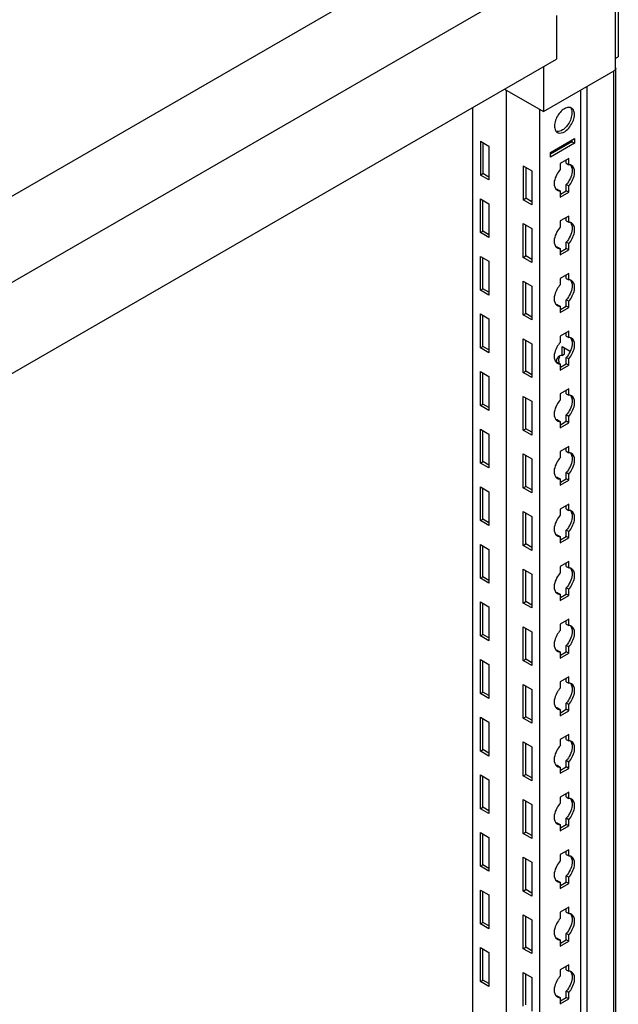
# Model space of a CAD drawing. Header units: millimetres. Extents: x 474 to 1323, y 193 to 2316.
# Tile 21 of 26: x 1111 to 1323, y 1610 to 1959. Entities that reach past the tile are written whole.
import ezdxf

# ---------------------------------------------------------------- set-up
doc = ezdxf.new("R2010")
doc.units = ezdxf.units.MM
doc.header["$LTSCALE"] = 163.170487
doc.layers.get('0').update_dxf_attribs({"linetype": 'CONTINUOUS'})

msp = doc.modelspace()

# ---------------------------------------------------------------- linework, layer by layer
at = {"color": 7}
for p, q in [((1031.29, 1851.72), (1278.78, 1994.6)), ((1322.97, 1989.5), (1040.13, 1826.2)), ((1322.97, 1989.5), (1322.97, 1945.41)), ((1321.91, 1987.66), (1321.91, 1940.72)), ((1301.05, 1960.11), (1301.05, 1944.59)), ((1062.05, 1806.61), (1301.05, 1944.59)), ((1321.91, 1944.8), (1322.97, 1945.41)), ((1296.46, 1941.94), (1296.46, 1926.02)), ((1296.46, 1926.02), (1321.91, 1940.72)), ((1321.38, 432.33), (1321.38, 1940.41)), ((1322.04, 433.25), (1322.04, 1941.33)), ((1282.67, 1933.98), (1296.46, 1926.02)), ((1283.2, 1933.67), (1283.2, 425.59)), ((1283.23, 1933.65), (1283.23, 425.57)), ((1309.54, 1933.57), (1309.54, 427.12)), ((1311.77, 1934.86), (1311.77, 426.78)), ((1271.36, 1927.45), (1271.36, 432.43)), ((1295.04, 1926.84), (1295.04, 418.75)), ((1274.08, 1915.55), (1274.08, 1903.54)), ((1274.08, 1915.55), (1277.12, 1913.79)), ((1298.93, 1911.53), (1307.42, 1916.42)), ((1306.53, 1915.91), (1306.53, 1915.3)), ((1307.42, 1916.42), (1307.42, 1914.79)), ((1274.96, 1915.04), (1274.96, 1904.05)), ((1277.12, 1913.79), (1277.12, 1901.79)), ((1306.53, 1915.3), (1298.93, 1910.91)), ((1307.42, 1914.79), (1298.93, 1909.89)), ((1306.53, 1915.3), (1307.42, 1914.79)), ((1298.93, 1909.89), (1298.93, 1911.53)), ((1305.4, 1909.42), (1302.36, 1907.67)), ((1304.52, 1907.71), (1304.52, 1908.91)), ((1305.4, 1907.2), (1305.4, 1909.42)), ((1289.28, 1906.77), (1289.28, 1894.77)), ((1289.28, 1906.77), (1292.32, 1905.01)), ((1290.16, 1906.26), (1290.16, 1895.28)), ((1292.32, 1905.01), (1292.32, 1893.01)), ((1302.36, 1907.67), (1302.36, 1905.44)), ((1304.52, 1907.71), (1305.4, 1907.2)), ((1274.08, 1903.54), (1274.96, 1904.05)), ((1277.12, 1901.79), (1274.08, 1903.54)), ((1277.12, 1902.81), (1274.96, 1904.05)), ((1301.48, 1898.4), (1302.36, 1897.89)), ((1302.44, 1896.73), (1304.52, 1897.93)), ((1304.52, 1897.93), (1304.52, 1900.16)), ((1305.4, 1899.65), (1304.52, 1900.16)), ((1305.4, 1897.42), (1304.52, 1897.93)), ((1305.4, 1897.42), (1305.4, 1899.65)), ((1274.08, 1883.13), (1274.08, 1895.13)), ((1274.08, 1895.13), (1277.12, 1893.38)), ((1274.96, 1883.64), (1274.96, 1894.62)), ((1289.28, 1894.77), (1290.16, 1895.28)), ((1292.32, 1893.01), (1289.28, 1894.77)), ((1292.32, 1894.03), (1290.16, 1895.28)), ((1302.36, 1897.89), (1302.36, 1895.66)), ((1302.36, 1895.66), (1305.4, 1897.42)), ((1277.12, 1893.38), (1277.12, 1881.38)), ((1305.4, 1889.01), (1302.36, 1887.25)), ((1304.52, 1887.3), (1304.52, 1888.5)), ((1305.4, 1886.79), (1305.4, 1889.01)), ((1289.28, 1874.35), (1289.28, 1886.36)), ((1289.28, 1886.36), (1292.32, 1884.6)), ((1290.16, 1874.86), (1290.16, 1885.85)), ((1292.32, 1884.6), (1292.32, 1872.6)), ((1302.36, 1887.25), (1302.36, 1885.03)), ((1304.52, 1887.3), (1305.4, 1886.79)), ((1274.08, 1883.13), (1274.96, 1883.64)), ((1277.12, 1881.38), (1274.08, 1883.13)), ((1277.12, 1882.4), (1274.96, 1883.64)), ((1301.48, 1877.99), (1302.36, 1877.48)), ((1302.36, 1877.48), (1302.36, 1875.25)), ((1302.36, 1875.25), (1305.4, 1877.01)), ((1302.44, 1876.32), (1304.52, 1877.52)), ((1304.52, 1877.52), (1304.52, 1879.74)), ((1305.4, 1879.23), (1304.52, 1879.74)), ((1305.4, 1877.01), (1304.52, 1877.52)), ((1305.4, 1877.01), (1305.4, 1879.23)), ((1274.08, 1862.72), (1274.08, 1874.72)), ((1274.08, 1874.72), (1277.12, 1872.97)), ((1274.96, 1863.23), (1274.96, 1874.21)), ((1289.28, 1874.35), (1290.16, 1874.86)), ((1292.32, 1872.6), (1289.28, 1874.35)), ((1292.32, 1873.62), (1290.16, 1874.86)), ((1277.12, 1872.97), (1277.12, 1860.96)), ((1305.4, 1868.6), (1302.36, 1866.84)), ((1302.36, 1866.84), (1302.36, 1864.62)), ((1304.52, 1866.88), (1304.52, 1868.09)), ((1304.52, 1866.88), (1305.4, 1866.37)), ((1305.4, 1866.37), (1305.4, 1868.6)), ((1274.08, 1862.72), (1274.96, 1863.23)), ((1277.12, 1861.98), (1274.96, 1863.23)), ((1289.28, 1853.94), (1289.28, 1865.94)), ((1289.28, 1865.94), (1292.32, 1864.19)), ((1290.16, 1854.45), (1290.16, 1865.43)), ((1292.32, 1864.19), (1292.32, 1852.19)), ((1277.12, 1860.96), (1274.08, 1862.72)), ((1301.48, 1857.58), (1302.36, 1857.07)), ((1302.36, 1857.07), (1302.36, 1854.84)), ((1302.36, 1854.84), (1305.4, 1856.6)), ((1302.44, 1855.91), (1304.52, 1857.11)), ((1304.52, 1857.11), (1304.52, 1859.33)), ((1305.4, 1858.82), (1304.52, 1859.33)), ((1305.4, 1856.6), (1304.52, 1857.11)), ((1305.4, 1856.6), (1305.4, 1858.82)), ((1274.08, 1842.31), (1274.08, 1854.31)), ((1274.08, 1854.31), (1277.12, 1852.55)), ((1274.96, 1842.82), (1274.96, 1853.8)), ((1289.28, 1853.94), (1290.16, 1854.45)), ((1292.32, 1852.19), (1289.28, 1853.94)), ((1292.32, 1853.21), (1290.16, 1854.45)), ((1277.12, 1852.55), (1277.12, 1840.55)), ((1305.4, 1848.19), (1302.36, 1846.43)), ((1302.36, 1846.43), (1302.36, 1844.2)), ((1304.52, 1846.47), (1304.52, 1847.68)), ((1304.52, 1846.47), (1305.4, 1845.96)), ((1305.4, 1845.96), (1305.4, 1848.19)), ((1274.08, 1842.31), (1274.96, 1842.82)), ((1277.12, 1840.55), (1274.08, 1842.31)), ((1277.12, 1841.57), (1274.96, 1842.82)), ((1289.28, 1833.53), (1289.28, 1845.53)), ((1289.28, 1845.53), (1292.32, 1843.78)), ((1290.16, 1834.04), (1290.16, 1845.02)), ((1292.32, 1843.78), (1292.32, 1831.77)), ((1303.07, 1839.63), (1303.07, 1842.8)), ((1303.07, 1842.8), (1305.7, 1841.28)), ((1303.95, 1840.14), (1303.95, 1842.29)), ((1303.07, 1839.63), (1303.95, 1840.14)), ((1304.52, 1836.69), (1304.52, 1838.92)), ((1305.4, 1838.41), (1304.52, 1838.92)), ((1301.48, 1837.16), (1302.36, 1836.65)), ((1302.36, 1836.65), (1302.36, 1834.43)), ((1302.36, 1834.43), (1305.4, 1836.18)), ((1302.44, 1835.49), (1304.52, 1836.69)), ((1305.4, 1836.18), (1304.52, 1836.69)), ((1305.4, 1836.18), (1305.4, 1838.41)), ((1274.08, 1821.89), (1274.08, 1833.9)), ((1274.08, 1833.9), (1277.12, 1832.14)), ((1274.96, 1822.4), (1274.96, 1833.39)), ((1277.12, 1832.14), (1277.12, 1820.14)), ((1289.28, 1833.53), (1290.16, 1834.04)), ((1292.32, 1831.77), (1289.28, 1833.53)), ((1292.32, 1832.79), (1290.16, 1834.04)), ((1289.28, 1813.12), (1289.28, 1825.12)), ((1289.28, 1825.12), (1292.32, 1823.36)), ((1305.4, 1827.77), (1302.36, 1826.02)), ((1302.36, 1826.02), (1302.36, 1823.79)), ((1304.52, 1826.06), (1304.52, 1827.26)), ((1304.52, 1826.06), (1305.4, 1825.55)), ((1305.4, 1825.55), (1305.4, 1827.77)), ((1274.08, 1821.89), (1274.96, 1822.4)), ((1277.12, 1820.14), (1274.08, 1821.89)), ((1277.12, 1821.16), (1274.96, 1822.4)), ((1290.16, 1813.63), (1290.16, 1824.61)), ((1292.32, 1823.36), (1292.32, 1811.36)), ((1304.52, 1816.28), (1304.52, 1818.51)), ((1305.4, 1818), (1304.52, 1818.51)), ((1305.4, 1815.77), (1305.4, 1818)), ((1301.48, 1816.75), (1302.36, 1816.24)), ((1302.36, 1816.24), (1302.36, 1814.01)), ((1302.36, 1814.01), (1305.4, 1815.77)), ((1302.44, 1815.08), (1304.52, 1816.28)), ((1305.4, 1815.77), (1304.52, 1816.28)), ((1274.08, 1801.48), (1274.08, 1813.48)), ((1274.08, 1813.48), (1277.12, 1811.73)), ((1274.96, 1801.99), (1274.96, 1812.97)), ((1277.12, 1811.73), (1277.12, 1799.73)), ((1289.28, 1813.12), (1290.16, 1813.63)), ((1292.32, 1811.36), (1289.28, 1813.12)), ((1292.32, 1812.38), (1290.16, 1813.63)), ((1305.4, 1807.36), (1302.36, 1805.6)), ((1305.4, 1805.13), (1305.4, 1807.36)), ((1289.28, 1792.7), (1289.28, 1804.71)), ((1289.28, 1804.71), (1292.32, 1802.95)), ((1290.16, 1793.21), (1290.16, 1804.2)), ((1302.36, 1805.6), (1302.36, 1803.38)), ((1304.52, 1805.65), (1304.52, 1806.85)), ((1304.52, 1805.65), (1305.4, 1805.13)), ((1274.08, 1801.48), (1274.96, 1801.99)), ((1277.12, 1799.73), (1274.08, 1801.48)), ((1277.12, 1800.75), (1274.96, 1801.99)), ((1292.32, 1802.95), (1292.32, 1790.95)), ((1304.52, 1795.87), (1304.52, 1798.09)), ((1305.4, 1797.58), (1304.52, 1798.09)), ((1305.4, 1795.36), (1305.4, 1797.58)), ((1301.48, 1796.34), (1302.36, 1795.83)), ((1302.36, 1795.83), (1302.36, 1793.6)), ((1302.36, 1793.6), (1305.4, 1795.36)), ((1302.44, 1794.67), (1304.52, 1795.87)), ((1305.4, 1795.36), (1304.52, 1795.87)), ((1274.08, 1781.07), (1274.08, 1793.07)), ((1274.08, 1793.07), (1277.12, 1791.32)), ((1274.96, 1781.58), (1274.96, 1792.56)), ((1277.12, 1791.32), (1277.12, 1779.31)), ((1289.28, 1792.7), (1290.16, 1793.21)), ((1292.32, 1790.95), (1289.28, 1792.7)), ((1292.32, 1791.97), (1290.16, 1793.21)), ((1305.4, 1786.95), (1302.36, 1785.19)), ((1304.52, 1785.23), (1304.52, 1786.44)), ((1305.4, 1784.72), (1305.4, 1786.95)), ((1289.28, 1772.29), (1289.28, 1784.29)), ((1289.28, 1784.29), (1292.32, 1782.54)), ((1290.16, 1772.8), (1290.16, 1783.78)), ((1302.36, 1785.19), (1302.36, 1782.97)), ((1304.52, 1785.23), (1305.4, 1784.72)), ((1274.08, 1781.07), (1274.96, 1781.58)), ((1277.12, 1779.31), (1274.08, 1781.07)), ((1277.12, 1780.33), (1274.96, 1781.58)), ((1292.32, 1782.54), (1292.32, 1770.54)), ((1301.48, 1775.93), (1302.36, 1775.41)), ((1304.52, 1775.46), (1304.52, 1777.68)), ((1305.4, 1777.17), (1304.52, 1777.68)), ((1305.4, 1774.95), (1305.4, 1777.17)), ((1274.08, 1760.66), (1274.08, 1772.66)), ((1274.08, 1772.66), (1277.12, 1770.9)), ((1289.28, 1772.29), (1290.16, 1772.8)), ((1292.32, 1771.56), (1290.16, 1772.8)), ((1302.36, 1775.41), (1302.36, 1773.19)), ((1302.36, 1773.19), (1305.4, 1774.95)), ((1302.44, 1774.26), (1304.52, 1775.46)), ((1305.4, 1774.95), (1304.52, 1775.46)), ((1274.96, 1761.17), (1274.96, 1772.15)), ((1277.12, 1770.9), (1277.12, 1758.9)), ((1292.32, 1770.54), (1289.28, 1772.29)), ((1305.4, 1766.54), (1302.36, 1764.78)), ((1304.52, 1764.82), (1304.52, 1766.02)), ((1305.4, 1764.31), (1305.4, 1766.54)), ((1289.28, 1751.88), (1289.28, 1763.88)), ((1289.28, 1763.88), (1292.32, 1762.13)), ((1290.16, 1752.39), (1290.16, 1763.37)), ((1292.32, 1762.13), (1292.32, 1750.12)), ((1302.36, 1764.78), (1302.36, 1762.55)), ((1304.52, 1764.82), (1305.4, 1764.31)), ((1274.08, 1760.66), (1274.96, 1761.17)), ((1277.12, 1758.9), (1274.08, 1760.66)), ((1277.12, 1759.92), (1274.96, 1761.17)), ((1301.48, 1755.51), (1302.36, 1755)), ((1302.36, 1755), (1302.36, 1752.78)), ((1302.44, 1753.84), (1304.52, 1755.04)), ((1304.52, 1755.04), (1304.52, 1757.27)), ((1305.4, 1756.76), (1304.52, 1757.27)), ((1305.4, 1754.53), (1304.52, 1755.04)), ((1305.4, 1754.53), (1305.4, 1756.76)), ((1274.08, 1740.24), (1274.08, 1752.25)), ((1274.08, 1752.25), (1277.12, 1750.49)), ((1274.96, 1740.75), (1274.96, 1751.74)), ((1289.28, 1751.88), (1290.16, 1752.39)), ((1292.32, 1750.12), (1289.28, 1751.88)), ((1292.32, 1751.14), (1290.16, 1752.39)), ((1302.36, 1752.78), (1305.4, 1754.53)), ((1277.12, 1750.49), (1277.12, 1738.49)), ((1305.4, 1746.12), (1302.36, 1744.37)), ((1304.52, 1744.41), (1304.52, 1745.61)), ((1304.52, 1744.41), (1305.4, 1743.9)), ((1305.4, 1743.9), (1305.4, 1746.12)), ((1289.28, 1731.47), (1289.28, 1743.47)), ((1289.28, 1743.47), (1292.32, 1741.71)), ((1290.16, 1731.98), (1290.16, 1742.96)), ((1292.32, 1741.71), (1292.32, 1729.71)), ((1302.36, 1744.37), (1302.36, 1742.14)), ((1274.08, 1740.24), (1274.96, 1740.75)), ((1277.12, 1738.49), (1274.08, 1740.24)), ((1277.12, 1739.51), (1274.96, 1740.75)), ((1301.48, 1735.1), (1302.36, 1734.59)), ((1302.36, 1734.59), (1302.36, 1732.36)), ((1302.36, 1732.36), (1305.4, 1734.12)), ((1302.44, 1733.43), (1304.52, 1734.63)), ((1304.52, 1734.63), (1304.52, 1736.86)), ((1305.4, 1736.35), (1304.52, 1736.86)), ((1305.4, 1734.12), (1304.52, 1734.63)), ((1305.4, 1734.12), (1305.4, 1736.35)), ((1274.08, 1719.83), (1274.08, 1731.83)), ((1274.08, 1731.83), (1277.12, 1730.08)), ((1274.96, 1720.34), (1274.96, 1731.32)), ((1289.28, 1731.47), (1290.16, 1731.98)), ((1292.32, 1729.71), (1289.28, 1731.47)), ((1292.32, 1730.73), (1290.16, 1731.98)), ((1277.12, 1730.08), (1277.12, 1718.08)), ((1305.4, 1725.71), (1302.36, 1723.95)), ((1302.36, 1723.95), (1302.36, 1721.73)), ((1304.52, 1724), (1304.52, 1725.2)), ((1304.52, 1724), (1305.4, 1723.48)), ((1305.4, 1723.48), (1305.4, 1725.71)), ((1274.08, 1719.83), (1274.96, 1720.34)), ((1277.12, 1719.1), (1274.96, 1720.34)), ((1289.28, 1711.05), (1289.28, 1723.06)), ((1289.28, 1723.06), (1292.32, 1721.3)), ((1290.16, 1711.56), (1290.16, 1722.55)), ((1292.32, 1721.3), (1292.32, 1709.3)), ((1277.12, 1718.08), (1274.08, 1719.83)), ((1301.48, 1714.69), (1302.36, 1714.18)), ((1302.36, 1714.18), (1302.36, 1711.95)), ((1302.36, 1711.95), (1305.4, 1713.71)), ((1302.44, 1713.02), (1304.52, 1714.22)), ((1304.52, 1714.22), (1304.52, 1716.44)), ((1305.4, 1715.93), (1304.52, 1716.44)), ((1305.4, 1713.71), (1304.52, 1714.22)), ((1305.4, 1713.71), (1305.4, 1715.93)), ((1274.08, 1699.42), (1274.08, 1711.42)), ((1274.08, 1711.42), (1277.12, 1709.67)), ((1274.96, 1699.93), (1274.96, 1710.91)), ((1277.12, 1709.67), (1277.12, 1697.66)), ((1289.28, 1711.05), (1290.16, 1711.56)), ((1292.32, 1709.3), (1289.28, 1711.05)), ((1292.32, 1710.32), (1290.16, 1711.56)), ((1289.28, 1690.64), (1289.28, 1702.64)), ((1289.28, 1702.64), (1292.32, 1700.89)), ((1305.4, 1705.3), (1302.36, 1703.54)), ((1302.36, 1703.54), (1302.36, 1701.32)), ((1304.52, 1703.58), (1304.52, 1704.79)), ((1304.52, 1703.58), (1305.4, 1703.07)), ((1305.4, 1703.07), (1305.4, 1705.3)), ((1274.08, 1699.42), (1274.96, 1699.93)), ((1277.12, 1697.66), (1274.08, 1699.42)), ((1277.12, 1698.68), (1274.96, 1699.93)), ((1290.16, 1691.15), (1290.16, 1702.13)), ((1292.32, 1700.89), (1292.32, 1688.89)), ((1304.52, 1693.81), (1304.52, 1696.03)), ((1305.4, 1695.52), (1304.52, 1696.03)), ((1301.48, 1694.27), (1302.36, 1693.76)), ((1302.36, 1693.76), (1302.36, 1691.54)), ((1302.36, 1691.54), (1305.4, 1693.29)), ((1302.44, 1692.61), (1304.52, 1693.81)), ((1305.4, 1693.29), (1304.52, 1693.81)), ((1305.4, 1693.29), (1305.4, 1695.52)), ((1274.08, 1679.01), (1274.08, 1691.01)), ((1274.08, 1691.01), (1277.12, 1689.25)), ((1274.96, 1679.52), (1274.96, 1690.5)), ((1277.12, 1689.25), (1277.12, 1677.25)), ((1289.28, 1690.64), (1290.16, 1691.15)), ((1292.32, 1688.89), (1289.28, 1690.64)), ((1292.32, 1689.91), (1290.16, 1691.15)), ((1289.28, 1670.23), (1289.28, 1682.23)), ((1289.28, 1682.23), (1292.32, 1680.48)), ((1290.16, 1670.74), (1290.16, 1681.72)), ((1305.4, 1684.88), (1302.36, 1683.13)), ((1302.36, 1683.13), (1302.36, 1680.9)), ((1304.52, 1683.17), (1304.52, 1684.37)), ((1304.52, 1683.17), (1305.4, 1682.66)), ((1305.4, 1682.66), (1305.4, 1684.88)), ((1274.08, 1679.01), (1274.96, 1679.52)), ((1277.12, 1677.25), (1274.08, 1679.01)), ((1277.12, 1678.27), (1274.96, 1679.52)), ((1292.32, 1680.48), (1292.32, 1668.47)), ((1304.52, 1673.39), (1304.52, 1675.62)), ((1305.4, 1675.11), (1304.52, 1675.62)), ((1305.4, 1672.88), (1305.4, 1675.11)), ((1301.48, 1673.86), (1302.36, 1673.35)), ((1302.36, 1673.35), (1302.36, 1671.13)), ((1302.36, 1671.13), (1305.4, 1672.88)), ((1302.44, 1672.19), (1304.52, 1673.39)), ((1305.4, 1672.88), (1304.52, 1673.39)), ((1274.08, 1658.59), (1274.08, 1670.6)), ((1274.08, 1670.6), (1277.12, 1668.84)), ((1274.96, 1659.1), (1274.96, 1670.09)), ((1277.12, 1668.84), (1277.12, 1656.84)), ((1289.28, 1670.23), (1290.16, 1670.74)), ((1292.32, 1668.47), (1289.28, 1670.23)), ((1292.32, 1669.49), (1290.16, 1670.74)), ((1305.4, 1664.47), (1302.36, 1662.72)), ((1305.4, 1662.25), (1305.4, 1664.47)), ((1289.28, 1649.82), (1289.28, 1661.82)), ((1289.28, 1661.82), (1292.32, 1660.06)), ((1290.16, 1650.33), (1290.16, 1661.31)), ((1302.36, 1662.72), (1302.36, 1660.49)), ((1304.52, 1662.76), (1304.52, 1663.96)), ((1304.52, 1662.76), (1305.4, 1662.25)), ((1274.08, 1658.59), (1274.96, 1659.1)), ((1277.12, 1656.84), (1274.08, 1658.59)), ((1277.12, 1657.86), (1274.96, 1659.1)), ((1292.32, 1660.06), (1292.32, 1648.06)), ((1304.52, 1652.98), (1304.52, 1655.21)), ((1305.4, 1654.69), (1304.52, 1655.21)), ((1305.4, 1652.47), (1305.4, 1654.69)), ((1289.28, 1649.82), (1290.16, 1650.33)), ((1292.32, 1649.08), (1290.16, 1650.33)), ((1301.48, 1653.45), (1302.36, 1652.94)), ((1302.36, 1652.94), (1302.36, 1650.71)), ((1302.36, 1650.71), (1305.4, 1652.47)), ((1302.44, 1651.78), (1304.52, 1652.98)), ((1305.4, 1652.47), (1304.52, 1652.98)), ((1274.08, 1638.18), (1274.08, 1650.18)), ((1274.08, 1650.18), (1277.12, 1648.43)), ((1274.96, 1638.69), (1274.96, 1649.67)), ((1277.12, 1648.43), (1277.12, 1636.43)), ((1292.32, 1648.06), (1289.28, 1649.82)), ((1305.4, 1644.06), (1302.36, 1642.3)), ((1304.52, 1642.34), (1304.52, 1643.55)), ((1305.4, 1641.83), (1305.4, 1644.06)), ((1289.28, 1629.4), (1289.28, 1641.41)), ((1289.28, 1641.41), (1292.32, 1639.65)), ((1290.16, 1629.91), (1290.16, 1640.9)), ((1302.36, 1642.3), (1302.36, 1640.08)), ((1304.52, 1642.34), (1305.4, 1641.83)), ((1274.08, 1638.18), (1274.96, 1638.69)), ((1277.12, 1636.43), (1274.08, 1638.18)), ((1277.12, 1637.45), (1274.96, 1638.69)), ((1292.32, 1639.65), (1292.32, 1627.65)), ((1301.48, 1633.04), (1302.36, 1632.53)), ((1304.52, 1632.57), (1304.52, 1634.79)), ((1305.4, 1634.28), (1304.52, 1634.79)), ((1305.4, 1632.06), (1305.4, 1634.28)), ((1274.08, 1617.77), (1274.08, 1629.77)), ((1274.08, 1629.77), (1277.12, 1628.02)), ((1289.28, 1629.4), (1290.16, 1629.91)), ((1292.32, 1627.65), (1289.28, 1629.4)), ((1292.32, 1628.67), (1290.16, 1629.91)), ((1302.36, 1632.53), (1302.36, 1630.3)), ((1302.36, 1630.3), (1305.4, 1632.06)), ((1302.44, 1631.37), (1304.52, 1632.57)), ((1305.4, 1632.06), (1304.52, 1632.57)), ((1274.96, 1618.28), (1274.96, 1629.26)), ((1277.12, 1628.02), (1277.12, 1616.01)), ((1305.4, 1623.65), (1302.36, 1621.89)), ((1304.52, 1621.93), (1304.52, 1623.14)), ((1305.4, 1621.42), (1305.4, 1623.65)), ((1289.28, 1608.99), (1289.28, 1620.99)), ((1289.28, 1620.99), (1292.32, 1619.24)), ((1290.16, 1609.5), (1290.16, 1620.48)), ((1292.32, 1619.24), (1292.32, 1607.24)), ((1302.36, 1621.89), (1302.36, 1619.67)), ((1304.52, 1621.93), (1305.4, 1621.42)), ((1274.08, 1617.77), (1274.96, 1618.28)), ((1277.12, 1616.01), (1274.08, 1617.77)), ((1277.12, 1617.03), (1274.96, 1618.28)), ((1301.48, 1612.62), (1302.36, 1612.11)), ((1302.36, 1612.11), (1302.36, 1609.89)), ((1302.44, 1610.96), (1304.52, 1612.15)), ((1304.52, 1612.15), (1304.52, 1614.38)), ((1305.4, 1613.87), (1304.52, 1614.38)), ((1305.4, 1611.64), (1304.52, 1612.15)), ((1305.4, 1611.64), (1305.4, 1613.87)), ((1302.36, 1609.89), (1305.4, 1611.64))]:
    msp.add_line(p, q, dxfattribs=at)
for centre, radius, start, end in [((1305.54, 1925.83), 1.68, 60.0136, 73.1942), ((1302.18, 1899.61), 1.71, 226.6668, 240.1461), ((1302.18, 1879.2), 1.71, 226.6668, 240.1461), ((1302.18, 1858.79), 1.71, 226.6668, 240.1461), ((1304.29, 1838.03), 2.36, 149.7194, 156.8236), ((1304.94, 1837.1), 3.96, 170.3962, 176.1065), ((1302.18, 1838.38), 1.71, 226.6668, 240.1461), ((1306.88, 1837.57), 5.02, 180.0422, 183.7058), ((1307.45, 1837.61), 5.59, 183.6838, 186.1445), ((1302.18, 1817.96), 1.71, 226.6668, 240.1461), ((1302.18, 1797.55), 1.71, 226.6668, 240.1461), ((1302.18, 1777.14), 1.71, 226.6668, 240.1461), ((1302.18, 1756.73), 1.71, 226.6668, 240.1461), ((1302.18, 1736.31), 1.71, 226.6668, 240.1461), ((1302.18, 1715.9), 1.71, 226.6668, 240.1461), ((1302.18, 1695.49), 1.71, 226.6668, 240.1461), ((1302.18, 1675.07), 1.71, 226.6668, 240.1461), ((1302.18, 1654.66), 1.71, 226.6668, 240.1461), ((1302.18, 1634.25), 1.71, 226.6668, 240.1461), ((1302.18, 1613.84), 1.71, 226.6668, 240.1461)]:
    msp.add_arc(centre, radius, start, end, dxfattribs=at)
for points in [[(1321.87, 1940.82), (1321.74, 1940.65), (1321.57, 1940.52), (1321.38, 1940.41)], [(1303.11, 1926.49), (1302.01, 1925.58), (1301.18, 1924.29), (1300.71, 1922.93)], [(1304.68, 1927.39), (1304.11, 1927.22), (1303.57, 1926.88), (1303.11, 1926.49)], [(1306.03, 1927.44), (1305.6, 1927.57), (1305.11, 1927.53), (1304.68, 1927.39)], [(1306.17, 1927.1), (1306.44, 1926.63), (1306.53, 1926.05), (1306.53, 1925.51)], [(1307.06, 1926.59), (1306.9, 1926.87), (1306.66, 1927.12), (1306.38, 1927.29)], [(1307.42, 1925), (1307.42, 1925.54), (1307.32, 1926.11), (1307.06, 1926.59)], [(1300.71, 1922.93), (1300.49, 1922.29), (1300.35, 1921.6), (1300.35, 1920.92)], [(1306.17, 1923.5), (1305.71, 1922.16), (1304.89, 1920.87), (1303.8, 1919.95)], [(1304.65, 1919.42), (1305.75, 1920.34), (1306.59, 1921.63), (1307.05, 1922.98)], [(1306.53, 1925.51), (1306.53, 1924.83), (1306.39, 1924.15), (1306.17, 1923.5)], [(1307.05, 1922.98), (1307.27, 1923.63), (1307.42, 1924.31), (1307.42, 1925)], [(1300.35, 1920.92), (1300.35, 1920.37), (1300.44, 1919.8), (1300.71, 1919.33)], [(1300.88, 1919.07), (1301.02, 1918.89), (1301.19, 1918.74), (1301.38, 1918.63)], [(1306.43, 1906.96), (1306.24, 1907.07), (1306.03, 1907.14), (1305.81, 1907.17)], [(1305.87, 1907.23), (1306.2, 1906.92), (1306.41, 1906.46), (1306.51, 1906.01)], [(1305.4, 1899.65), (1306.4, 1900.75), (1307.14, 1902.18), (1307.4, 1903.64)], [(1301.33, 1898.13), (1301.5, 1898.03), (1301.68, 1897.97), (1301.87, 1897.93)], [(1306.43, 1886.55), (1306.24, 1886.66), (1306.03, 1886.73), (1305.81, 1886.76)], [(1305.87, 1886.82), (1306.2, 1886.5), (1306.41, 1886.05), (1306.51, 1885.6)], [(1305.4, 1879.23), (1306.4, 1880.34), (1307.14, 1881.76), (1307.4, 1883.23)], [(1301.33, 1877.72), (1301.5, 1877.62), (1301.68, 1877.55), (1301.87, 1877.51)], [(1306.43, 1866.13), (1306.24, 1866.24), (1306.03, 1866.32), (1305.81, 1866.35)], [(1305.87, 1866.41), (1306.2, 1866.09), (1306.41, 1865.64), (1306.51, 1865.19)], [(1305.4, 1858.82), (1306.4, 1859.93), (1307.14, 1861.35), (1307.4, 1862.82)], [(1301.33, 1857.3), (1301.5, 1857.21), (1301.68, 1857.14), (1301.87, 1857.1)], [(1306.43, 1845.72), (1306.24, 1845.83), (1306.03, 1845.9), (1305.81, 1845.94)], [(1305.87, 1845.99), (1306.2, 1845.68), (1306.41, 1845.22), (1306.51, 1844.78)], [(1305.4, 1838.41), (1306.4, 1839.52), (1307.14, 1840.94), (1307.4, 1842.4)], [(1302.04, 1839.39), (1301.68, 1839.19), (1301.4, 1838.83), (1301.24, 1838.45)], [(1301.87, 1837.57), (1301.87, 1838.04), (1301.94, 1838.53), (1302.12, 1838.96)], [(1302.57, 1839.59), (1302.38, 1839.56), (1302.2, 1839.49), (1302.04, 1839.39)], [(1301.24, 1838.45), (1301.14, 1838.23), (1301.08, 1838), (1301.04, 1837.76)], [(1301.33, 1836.89), (1301.5, 1836.79), (1301.68, 1836.73), (1301.87, 1836.69)], [(1306.43, 1825.31), (1306.24, 1825.42), (1306.03, 1825.49), (1305.81, 1825.52)], [(1305.87, 1825.58), (1306.2, 1825.27), (1306.41, 1824.81), (1306.51, 1824.36)], [(1305.4, 1818), (1306.4, 1819.1), (1307.14, 1820.53), (1307.4, 1821.99)], [(1301.33, 1816.48), (1301.5, 1816.38), (1301.68, 1816.31), (1301.87, 1816.28)], [(1306.43, 1804.9), (1306.24, 1805.01), (1306.03, 1805.08), (1305.81, 1805.11)], [(1305.87, 1805.17), (1306.2, 1804.85), (1306.41, 1804.4), (1306.51, 1803.95)], [(1305.4, 1797.58), (1306.4, 1798.69), (1307.14, 1800.11), (1307.4, 1801.58)], [(1301.33, 1796.07), (1301.5, 1795.97), (1301.68, 1795.9), (1301.87, 1795.86)], [(1306.43, 1784.48), (1306.24, 1784.59), (1306.03, 1784.67), (1305.81, 1784.7)], [(1305.87, 1784.76), (1306.2, 1784.44), (1306.41, 1783.99), (1306.51, 1783.54)], [(1305.4, 1777.17), (1306.4, 1778.28), (1307.14, 1779.7), (1307.4, 1781.17)], [(1301.33, 1775.65), (1301.5, 1775.56), (1301.68, 1775.49), (1301.87, 1775.45)], [(1306.43, 1764.07), (1306.24, 1764.18), (1306.03, 1764.25), (1305.81, 1764.29)], [(1305.87, 1764.34), (1306.2, 1764.03), (1306.41, 1763.57), (1306.51, 1763.13)], [(1305.4, 1756.76), (1306.4, 1757.87), (1307.14, 1759.29), (1307.4, 1760.75)], [(1301.33, 1755.24), (1301.5, 1755.14), (1301.68, 1755.08), (1301.87, 1755.04)], [(1306.43, 1743.66), (1306.24, 1743.77), (1306.03, 1743.84), (1305.81, 1743.87)], [(1305.87, 1743.93), (1306.2, 1743.62), (1306.41, 1743.16), (1306.51, 1742.71)], [(1305.4, 1736.35), (1306.4, 1737.45), (1307.14, 1738.88), (1307.4, 1740.34)], [(1301.33, 1734.83), (1301.5, 1734.73), (1301.68, 1734.66), (1301.87, 1734.63)], [(1305.87, 1723.52), (1306.2, 1723.2), (1306.41, 1722.75), (1306.51, 1722.3)], [(1306.43, 1723.25), (1306.24, 1723.36), (1306.03, 1723.43), (1305.81, 1723.46)], [(1305.4, 1715.93), (1306.4, 1717.04), (1307.14, 1718.46), (1307.4, 1719.93)], [(1301.33, 1714.41), (1301.5, 1714.32), (1301.68, 1714.25), (1301.87, 1714.21)], [(1306.43, 1702.83), (1306.24, 1702.94), (1306.03, 1703.02), (1305.81, 1703.05)], [(1305.87, 1703.11), (1306.2, 1702.79), (1306.41, 1702.34), (1306.51, 1701.89)], [(1305.4, 1695.52), (1306.4, 1696.63), (1307.14, 1698.05), (1307.4, 1699.52)], [(1301.33, 1694), (1301.5, 1693.91), (1301.68, 1693.84), (1301.87, 1693.8)], [(1306.43, 1682.42), (1306.24, 1682.53), (1306.03, 1682.6), (1305.81, 1682.64)], [(1305.87, 1682.69), (1306.2, 1682.38), (1306.41, 1681.92), (1306.51, 1681.48)], [(1305.4, 1675.11), (1306.4, 1676.22), (1307.14, 1677.64), (1307.4, 1679.1)], [(1301.33, 1673.59), (1301.5, 1673.49), (1301.68, 1673.43), (1301.87, 1673.39)], [(1306.43, 1662.01), (1306.24, 1662.12), (1306.03, 1662.19), (1305.81, 1662.22)], [(1305.87, 1662.28), (1306.2, 1661.97), (1306.41, 1661.51), (1306.51, 1661.06)], [(1305.4, 1654.69), (1306.4, 1655.8), (1307.14, 1657.23), (1307.4, 1658.69)], [(1301.33, 1653.18), (1301.5, 1653.08), (1301.68, 1653.01), (1301.87, 1652.98)], [(1306.43, 1641.6), (1306.24, 1641.71), (1306.03, 1641.78), (1305.81, 1641.81)], [(1305.87, 1641.87), (1306.2, 1641.55), (1306.41, 1641.1), (1306.51, 1640.65)], [(1305.4, 1634.28), (1306.4, 1635.39), (1307.14, 1636.81), (1307.4, 1638.28)], [(1301.33, 1632.76), (1301.5, 1632.67), (1301.68, 1632.6), (1301.87, 1632.56)], [(1306.43, 1621.18), (1306.24, 1621.29), (1306.03, 1621.36), (1305.81, 1621.4)], [(1305.87, 1621.45), (1306.2, 1621.14), (1306.41, 1620.69), (1306.51, 1620.24)], [(1305.4, 1613.87), (1306.4, 1614.98), (1307.14, 1616.4), (1307.4, 1617.87)], [(1301.33, 1612.35), (1301.5, 1612.26), (1301.68, 1612.19), (1301.87, 1612.15)]]:
    msp.add_open_spline(points, degree=3, dxfattribs=at)
for points, knots in [([(1322.02, 1941.14), (1322, 1941.09), (1321.96, 1940.97), (1321.9, 1940.87), (1321.87, 1940.82)], [0, 0, 0, 0, 0.485159, 1, 1, 1, 1]), ([(1322, 1941.56), (1322.02, 1941.53), (1322.04, 1941.45), (1322.04, 1941.37), (1322.04, 1941.33)], [0, 0, 0, 0, 0.504104, 1, 1, 1, 1]), ([(1322.04, 1941.33), (1322.04, 1941.3), (1322.04, 1941.23), (1322.03, 1941.17), (1322.02, 1941.14)], [0, 0, 0, 0, 0.497391, 1, 1, 1, 1]), ([(1300.71, 1919.33), (1300.73, 1919.28), (1300.79, 1919.19), (1300.85, 1919.11), (1300.88, 1919.07)], [0, 0, 0, 0, 0.505962, 1, 1, 1, 1]), ([(1303.8, 1919.95), (1303.6, 1919.79), (1302.89, 1919.25), (1301.98, 1918.88), (1301.34, 1918.9)], [0, 0, 0, 0, 0.288047, 1, 1, 1, 1]), ([(1301.38, 1918.63), (1301.59, 1918.5), (1302.75, 1918.16), (1303.95, 1918.83), (1304.65, 1919.42)], [0, 0, 0, 0, 0.209965, 1, 1, 1, 1]), ([(1302.36, 1905.44), (1301.91, 1904.93), (1300.59, 1903.05), (1299.8, 1900.16), (1300.7, 1898.74)], [0, 0, 0, 0, 0.288497, 1, 1, 1, 1]), ([(1306.51, 1906.01), (1306.61, 1905.57), (1306.65, 1903.43), (1305.62, 1901.38), (1304.52, 1900.16)], [0, 0, 0, 0, 0.217202, 1, 1, 1, 1]), ([(1305.81, 1907.17), (1305.75, 1907.19), (1305.61, 1907.2), (1305.47, 1907.2), (1305.4, 1907.2)], [0, 0, 0, 0, 0.493256, 1, 1, 1, 1]), ([(1307.4, 1903.64), (1307.46, 1904), (1307.59, 1905.15), (1307.14, 1906.55), (1306.43, 1906.96)], [0, 0, 0, 0, 0.308884, 1, 1, 1, 1]), ([(1300.7, 1898.74), (1300.75, 1898.67), (1300.84, 1898.54), (1300.95, 1898.42), (1301.01, 1898.37)], [0, 0, 0, 0, 0.507362, 1, 1, 1, 1]), ([(1301.48, 1898.4), (1301.41, 1898.4), (1301.27, 1898.4), (1301.13, 1898.41), (1301.07, 1898.42)], [0, 0, 0, 0, 0.506746, 1, 1, 1, 1]), ([(1301.87, 1897.93), (1301.95, 1897.91), (1302.11, 1897.89), (1302.28, 1897.89), (1302.36, 1897.89)], [0, 0, 0, 0, 0.492174, 1, 1, 1, 1]), ([(1302.36, 1885.03), (1301.91, 1884.52), (1300.59, 1882.64), (1299.8, 1879.75), (1300.7, 1878.33)], [0, 0, 0, 0, 0.288497, 1, 1, 1, 1]), ([(1306.51, 1885.6), (1306.61, 1885.16), (1306.65, 1883.02), (1305.62, 1880.97), (1304.52, 1879.74)], [0, 0, 0, 0, 0.217202, 1, 1, 1, 1]), ([(1305.81, 1886.76), (1305.75, 1886.77), (1305.61, 1886.79), (1305.47, 1886.79), (1305.4, 1886.79)], [0, 0, 0, 0, 0.493256, 1, 1, 1, 1]), ([(1307.4, 1883.23), (1307.46, 1883.59), (1307.59, 1884.74), (1307.14, 1886.14), (1306.43, 1886.55)], [0, 0, 0, 0, 0.308884, 1, 1, 1, 1]), ([(1300.7, 1878.33), (1300.75, 1878.26), (1300.84, 1878.13), (1300.95, 1878.01), (1301.01, 1877.96)], [0, 0, 0, 0, 0.507362, 1, 1, 1, 1]), ([(1301.48, 1877.99), (1301.41, 1877.99), (1301.27, 1877.99), (1301.13, 1878), (1301.07, 1878.01)], [0, 0, 0, 0, 0.506746, 1, 1, 1, 1]), ([(1301.87, 1877.51), (1301.95, 1877.5), (1302.11, 1877.48), (1302.28, 1877.47), (1302.36, 1877.48)], [0, 0, 0, 0, 0.492174, 1, 1, 1, 1]), ([(1302.36, 1864.62), (1301.91, 1864.11), (1300.59, 1862.22), (1299.8, 1859.34), (1300.7, 1857.92)], [0, 0, 0, 0, 0.288497, 1, 1, 1, 1]), ([(1306.51, 1865.19), (1306.61, 1864.74), (1306.65, 1862.61), (1305.62, 1860.56), (1304.52, 1859.33)], [0, 0, 0, 0, 0.217202, 1, 1, 1, 1]), ([(1305.81, 1866.35), (1305.75, 1866.36), (1305.61, 1866.37), (1305.47, 1866.38), (1305.4, 1866.37)], [0, 0, 0, 0, 0.493256, 1, 1, 1, 1]), ([(1307.4, 1862.82), (1307.46, 1863.18), (1307.59, 1864.33), (1307.14, 1865.73), (1306.43, 1866.13)], [0, 0, 0, 0, 0.308884, 1, 1, 1, 1]), ([(1300.7, 1857.92), (1300.75, 1857.85), (1300.84, 1857.72), (1300.95, 1857.6), (1301.01, 1857.54)], [0, 0, 0, 0, 0.507362, 1, 1, 1, 1]), ([(1301.48, 1857.58), (1301.41, 1857.57), (1301.27, 1857.57), (1301.13, 1857.59), (1301.07, 1857.6)], [0, 0, 0, 0, 0.506746, 1, 1, 1, 1]), ([(1301.87, 1857.1), (1301.95, 1857.09), (1302.11, 1857.06), (1302.28, 1857.06), (1302.36, 1857.07)], [0, 0, 0, 0, 0.492174, 1, 1, 1, 1]), ([(1305.81, 1845.94), (1305.75, 1845.95), (1305.61, 1845.96), (1305.47, 1845.96), (1305.4, 1845.96)], [0, 0, 0, 0, 0.493256, 1, 1, 1, 1]), ([(1307.4, 1842.4), (1307.46, 1842.77), (1307.59, 1843.92), (1307.14, 1845.31), (1306.43, 1845.72)], [0, 0, 0, 0, 0.308884, 1, 1, 1, 1]), ([(1302.36, 1844.2), (1301.91, 1843.7), (1300.59, 1841.81), (1299.8, 1838.93), (1300.7, 1837.5)], [0, 0, 0, 0, 0.288497, 1, 1, 1, 1]), ([(1306.51, 1844.78), (1306.61, 1844.33), (1306.65, 1842.2), (1305.62, 1840.14), (1304.52, 1838.92)], [0, 0, 0, 0, 0.217202, 1, 1, 1, 1]), ([(1303.07, 1839.63), (1302.98, 1839.64), (1302.82, 1839.63), (1302.65, 1839.61), (1302.57, 1839.59)], [0, 0, 0, 0, 0.508153, 1, 1, 1, 1]), ([(1300.7, 1837.5), (1300.75, 1837.44), (1300.84, 1837.3), (1300.95, 1837.18), (1301.01, 1837.13)], [0, 0, 0, 0, 0.507362, 1, 1, 1, 1]), ([(1301.48, 1837.16), (1301.41, 1837.16), (1301.27, 1837.16), (1301.13, 1837.18), (1301.07, 1837.19)], [0, 0, 0, 0, 0.506746, 1, 1, 1, 1]), ([(1301.87, 1836.69), (1301.95, 1836.67), (1302.11, 1836.65), (1302.28, 1836.65), (1302.36, 1836.65)], [0, 0, 0, 0, 0.492174, 1, 1, 1, 1]), ([(1305.81, 1825.52), (1305.75, 1825.54), (1305.61, 1825.55), (1305.47, 1825.55), (1305.4, 1825.55)], [0, 0, 0, 0, 0.493256, 1, 1, 1, 1]), ([(1307.4, 1821.99), (1307.46, 1822.35), (1307.59, 1823.5), (1307.14, 1824.9), (1306.43, 1825.31)], [0, 0, 0, 0, 0.308884, 1, 1, 1, 1]), ([(1302.36, 1823.79), (1301.91, 1823.28), (1300.59, 1821.4), (1299.8, 1818.51), (1300.7, 1817.09)], [0, 0, 0, 0, 0.288497, 1, 1, 1, 1]), ([(1306.51, 1824.36), (1306.61, 1823.92), (1306.65, 1821.78), (1305.62, 1819.73), (1304.52, 1818.51)], [0, 0, 0, 0, 0.217202, 1, 1, 1, 1]), ([(1300.7, 1817.09), (1300.75, 1817.02), (1300.84, 1816.89), (1300.95, 1816.77), (1301.01, 1816.72)], [0, 0, 0, 0, 0.507362, 1, 1, 1, 1]), ([(1301.48, 1816.75), (1301.41, 1816.75), (1301.27, 1816.75), (1301.13, 1816.76), (1301.07, 1816.77)], [0, 0, 0, 0, 0.506746, 1, 1, 1, 1]), ([(1301.87, 1816.28), (1301.95, 1816.26), (1302.11, 1816.24), (1302.28, 1816.24), (1302.36, 1816.24)], [0, 0, 0, 0, 0.492174, 1, 1, 1, 1]), ([(1306.51, 1803.95), (1306.61, 1803.51), (1306.65, 1801.37), (1305.62, 1799.32), (1304.52, 1798.09)], [0, 0, 0, 0, 0.217202, 1, 1, 1, 1]), ([(1305.81, 1805.11), (1305.75, 1805.12), (1305.61, 1805.14), (1305.47, 1805.14), (1305.4, 1805.13)], [0, 0, 0, 0, 0.493256, 1, 1, 1, 1]), ([(1307.4, 1801.58), (1307.46, 1801.94), (1307.59, 1803.09), (1307.14, 1804.49), (1306.43, 1804.9)], [0, 0, 0, 0, 0.308884, 1, 1, 1, 1]), ([(1302.36, 1803.38), (1301.91, 1802.87), (1300.59, 1800.99), (1299.8, 1798.1), (1300.7, 1796.68)], [0, 0, 0, 0, 0.288497, 1, 1, 1, 1]), ([(1300.7, 1796.68), (1300.75, 1796.61), (1300.84, 1796.48), (1300.95, 1796.36), (1301.01, 1796.3)], [0, 0, 0, 0, 0.507362, 1, 1, 1, 1]), ([(1301.48, 1796.34), (1301.41, 1796.33), (1301.27, 1796.34), (1301.13, 1796.35), (1301.07, 1796.36)], [0, 0, 0, 0, 0.506746, 1, 1, 1, 1]), ([(1301.87, 1795.86), (1301.95, 1795.85), (1302.11, 1795.83), (1302.28, 1795.82), (1302.36, 1795.83)], [0, 0, 0, 0, 0.492174, 1, 1, 1, 1]), ([(1302.36, 1782.97), (1301.91, 1782.46), (1300.59, 1780.57), (1299.8, 1777.69), (1300.7, 1776.27)], [0, 0, 0, 0, 0.288497, 1, 1, 1, 1]), ([(1306.51, 1783.54), (1306.61, 1783.09), (1306.65, 1780.96), (1305.62, 1778.91), (1304.52, 1777.68)], [0, 0, 0, 0, 0.217202, 1, 1, 1, 1]), ([(1305.81, 1784.7), (1305.75, 1784.71), (1305.61, 1784.72), (1305.47, 1784.73), (1305.4, 1784.72)], [0, 0, 0, 0, 0.493256, 1, 1, 1, 1]), ([(1307.4, 1781.17), (1307.46, 1781.53), (1307.59, 1782.68), (1307.14, 1784.08), (1306.43, 1784.48)], [0, 0, 0, 0, 0.308884, 1, 1, 1, 1]), ([(1300.7, 1776.27), (1300.75, 1776.2), (1300.84, 1776.07), (1300.95, 1775.95), (1301.01, 1775.89)], [0, 0, 0, 0, 0.507362, 1, 1, 1, 1]), ([(1301.48, 1775.93), (1301.41, 1775.92), (1301.27, 1775.92), (1301.13, 1775.94), (1301.07, 1775.95)], [0, 0, 0, 0, 0.506746, 1, 1, 1, 1]), ([(1301.87, 1775.45), (1301.95, 1775.44), (1302.11, 1775.41), (1302.28, 1775.41), (1302.36, 1775.41)], [0, 0, 0, 0, 0.492174, 1, 1, 1, 1]), ([(1302.36, 1762.55), (1301.91, 1762.05), (1300.59, 1760.16), (1299.8, 1757.28), (1300.7, 1755.85)], [0, 0, 0, 0, 0.288497, 1, 1, 1, 1]), ([(1306.51, 1763.13), (1306.61, 1762.68), (1306.65, 1760.55), (1305.62, 1758.49), (1304.52, 1757.27)], [0, 0, 0, 0, 0.217202, 1, 1, 1, 1]), ([(1305.81, 1764.29), (1305.75, 1764.3), (1305.61, 1764.31), (1305.47, 1764.31), (1305.4, 1764.31)], [0, 0, 0, 0, 0.493256, 1, 1, 1, 1]), ([(1307.4, 1760.75), (1307.46, 1761.11), (1307.59, 1762.27), (1307.14, 1763.66), (1306.43, 1764.07)], [0, 0, 0, 0, 0.308884, 1, 1, 1, 1]), ([(1300.7, 1755.85), (1300.75, 1755.79), (1300.84, 1755.65), (1300.95, 1755.53), (1301.01, 1755.48)], [0, 0, 0, 0, 0.507362, 1, 1, 1, 1]), ([(1301.48, 1755.51), (1301.41, 1755.51), (1301.27, 1755.51), (1301.13, 1755.52), (1301.07, 1755.54)], [0, 0, 0, 0, 0.506746, 1, 1, 1, 1]), ([(1301.87, 1755.04), (1301.95, 1755.02), (1302.11, 1755), (1302.28, 1755), (1302.36, 1755)], [0, 0, 0, 0, 0.492174, 1, 1, 1, 1]), ([(1302.36, 1742.14), (1301.91, 1741.63), (1300.59, 1739.75), (1299.8, 1736.86), (1300.7, 1735.44)], [0, 0, 0, 0, 0.288497, 1, 1, 1, 1]), ([(1306.51, 1742.71), (1306.61, 1742.27), (1306.65, 1740.13), (1305.62, 1738.08), (1304.52, 1736.86)], [0, 0, 0, 0, 0.217202, 1, 1, 1, 1]), ([(1305.81, 1743.87), (1305.75, 1743.88), (1305.61, 1743.9), (1305.47, 1743.9), (1305.4, 1743.9)], [0, 0, 0, 0, 0.493256, 1, 1, 1, 1]), ([(1307.4, 1740.34), (1307.46, 1740.7), (1307.59, 1741.85), (1307.14, 1743.25), (1306.43, 1743.66)], [0, 0, 0, 0, 0.308884, 1, 1, 1, 1]), ([(1300.7, 1735.44), (1300.75, 1735.37), (1300.84, 1735.24), (1300.95, 1735.12), (1301.01, 1735.07)], [0, 0, 0, 0, 0.507362, 1, 1, 1, 1]), ([(1301.48, 1735.1), (1301.41, 1735.1), (1301.27, 1735.1), (1301.13, 1735.11), (1301.07, 1735.12)], [0, 0, 0, 0, 0.506746, 1, 1, 1, 1]), ([(1301.87, 1734.63), (1301.95, 1734.61), (1302.11, 1734.59), (1302.28, 1734.59), (1302.36, 1734.59)], [0, 0, 0, 0, 0.492174, 1, 1, 1, 1]), ([(1305.81, 1723.46), (1305.75, 1723.47), (1305.61, 1723.49), (1305.47, 1723.49), (1305.4, 1723.48)], [0, 0, 0, 0, 0.493256, 1, 1, 1, 1]), ([(1302.36, 1721.73), (1301.91, 1721.22), (1300.59, 1719.34), (1299.8, 1716.45), (1300.7, 1715.03)], [0, 0, 0, 0, 0.288497, 1, 1, 1, 1]), ([(1306.51, 1722.3), (1306.61, 1721.86), (1306.65, 1719.72), (1305.62, 1717.67), (1304.52, 1716.44)], [0, 0, 0, 0, 0.217202, 1, 1, 1, 1]), ([(1307.4, 1719.93), (1307.46, 1720.29), (1307.59, 1721.44), (1307.14, 1722.84), (1306.43, 1723.25)], [0, 0, 0, 0, 0.308884, 1, 1, 1, 1]), ([(1300.7, 1715.03), (1300.75, 1714.96), (1300.84, 1714.83), (1300.95, 1714.71), (1301.01, 1714.65)], [0, 0, 0, 0, 0.507362, 1, 1, 1, 1]), ([(1301.48, 1714.69), (1301.41, 1714.68), (1301.27, 1714.69), (1301.13, 1714.7), (1301.07, 1714.71)], [0, 0, 0, 0, 0.506746, 1, 1, 1, 1]), ([(1301.87, 1714.21), (1301.95, 1714.2), (1302.11, 1714.18), (1302.28, 1714.17), (1302.36, 1714.18)], [0, 0, 0, 0, 0.492174, 1, 1, 1, 1]), ([(1305.81, 1703.05), (1305.75, 1703.06), (1305.61, 1703.07), (1305.47, 1703.07), (1305.4, 1703.07)], [0, 0, 0, 0, 0.493256, 1, 1, 1, 1]), ([(1307.4, 1699.52), (1307.46, 1699.88), (1307.59, 1701.03), (1307.14, 1702.43), (1306.43, 1702.83)], [0, 0, 0, 0, 0.308884, 1, 1, 1, 1]), ([(1302.36, 1701.32), (1301.91, 1700.81), (1300.59, 1698.92), (1299.8, 1696.04), (1300.7, 1694.62)], [0, 0, 0, 0, 0.288497, 1, 1, 1, 1]), ([(1306.51, 1701.89), (1306.61, 1701.44), (1306.65, 1699.31), (1305.62, 1697.26), (1304.52, 1696.03)], [0, 0, 0, 0, 0.217202, 1, 1, 1, 1]), ([(1300.7, 1694.62), (1300.75, 1694.55), (1300.84, 1694.42), (1300.95, 1694.3), (1301.01, 1694.24)], [0, 0, 0, 0, 0.507362, 1, 1, 1, 1]), ([(1301.48, 1694.27), (1301.41, 1694.27), (1301.27, 1694.27), (1301.13, 1694.29), (1301.07, 1694.3)], [0, 0, 0, 0, 0.506746, 1, 1, 1, 1]), ([(1301.87, 1693.8), (1301.95, 1693.79), (1302.11, 1693.76), (1302.28, 1693.76), (1302.36, 1693.76)], [0, 0, 0, 0, 0.492174, 1, 1, 1, 1]), ([(1305.81, 1682.64), (1305.75, 1682.65), (1305.61, 1682.66), (1305.47, 1682.66), (1305.4, 1682.66)], [0, 0, 0, 0, 0.493256, 1, 1, 1, 1]), ([(1307.4, 1679.1), (1307.46, 1679.46), (1307.59, 1680.62), (1307.14, 1682.01), (1306.43, 1682.42)], [0, 0, 0, 0, 0.308884, 1, 1, 1, 1]), ([(1302.36, 1680.9), (1301.91, 1680.4), (1300.59, 1678.51), (1299.8, 1675.63), (1300.7, 1674.2)], [0, 0, 0, 0, 0.288497, 1, 1, 1, 1]), ([(1306.51, 1681.48), (1306.61, 1681.03), (1306.65, 1678.9), (1305.62, 1676.84), (1304.52, 1675.62)], [0, 0, 0, 0, 0.217202, 1, 1, 1, 1]), ([(1300.7, 1674.2), (1300.75, 1674.14), (1300.84, 1674), (1300.95, 1673.88), (1301.01, 1673.83)], [0, 0, 0, 0, 0.507362, 1, 1, 1, 1]), ([(1301.48, 1673.86), (1301.41, 1673.86), (1301.27, 1673.86), (1301.13, 1673.87), (1301.07, 1673.89)], [0, 0, 0, 0, 0.506746, 1, 1, 1, 1]), ([(1301.87, 1673.39), (1301.95, 1673.37), (1302.11, 1673.35), (1302.28, 1673.35), (1302.36, 1673.35)], [0, 0, 0, 0, 0.492174, 1, 1, 1, 1]), ([(1306.51, 1661.06), (1306.61, 1660.62), (1306.65, 1658.48), (1305.62, 1656.43), (1304.52, 1655.21)], [0, 0, 0, 0, 0.217202, 1, 1, 1, 1]), ([(1305.81, 1662.22), (1305.75, 1662.23), (1305.61, 1662.25), (1305.47, 1662.25), (1305.4, 1662.25)], [0, 0, 0, 0, 0.493256, 1, 1, 1, 1]), ([(1307.4, 1658.69), (1307.46, 1659.05), (1307.59, 1660.2), (1307.14, 1661.6), (1306.43, 1662.01)], [0, 0, 0, 0, 0.308884, 1, 1, 1, 1]), ([(1302.36, 1660.49), (1301.91, 1659.98), (1300.59, 1658.1), (1299.8, 1655.21), (1300.7, 1653.79)], [0, 0, 0, 0, 0.288497, 1, 1, 1, 1]), ([(1300.7, 1653.79), (1300.75, 1653.72), (1300.84, 1653.59), (1300.95, 1653.47), (1301.01, 1653.42)], [0, 0, 0, 0, 0.507362, 1, 1, 1, 1]), ([(1301.48, 1653.45), (1301.41, 1653.45), (1301.27, 1653.45), (1301.13, 1653.46), (1301.07, 1653.47)], [0, 0, 0, 0, 0.506746, 1, 1, 1, 1]), ([(1301.87, 1652.98), (1301.95, 1652.96), (1302.11, 1652.94), (1302.28, 1652.94), (1302.36, 1652.94)], [0, 0, 0, 0, 0.492174, 1, 1, 1, 1]), ([(1302.36, 1640.08), (1301.91, 1639.57), (1300.59, 1637.69), (1299.8, 1634.8), (1300.7, 1633.38)], [0, 0, 0, 0, 0.288497, 1, 1, 1, 1]), ([(1306.51, 1640.65), (1306.61, 1640.21), (1306.65, 1638.07), (1305.62, 1636.02), (1304.52, 1634.79)], [0, 0, 0, 0, 0.217202, 1, 1, 1, 1]), ([(1305.81, 1641.81), (1305.75, 1641.82), (1305.61, 1641.84), (1305.47, 1641.84), (1305.4, 1641.83)], [0, 0, 0, 0, 0.493256, 1, 1, 1, 1]), ([(1307.4, 1638.28), (1307.46, 1638.64), (1307.59, 1639.79), (1307.14, 1641.19), (1306.43, 1641.6)], [0, 0, 0, 0, 0.308884, 1, 1, 1, 1]), ([(1300.7, 1633.38), (1300.75, 1633.31), (1300.84, 1633.18), (1300.95, 1633.06), (1301.01, 1633)], [0, 0, 0, 0, 0.507362, 1, 1, 1, 1]), ([(1301.48, 1633.04), (1301.41, 1633.03), (1301.27, 1633.04), (1301.13, 1633.05), (1301.07, 1633.06)], [0, 0, 0, 0, 0.506746, 1, 1, 1, 1]), ([(1301.87, 1632.56), (1301.95, 1632.55), (1302.11, 1632.53), (1302.28, 1632.52), (1302.36, 1632.53)], [0, 0, 0, 0, 0.492174, 1, 1, 1, 1]), ([(1302.36, 1619.67), (1301.91, 1619.16), (1300.59, 1617.27), (1299.8, 1614.39), (1300.7, 1612.97)], [0, 0, 0, 0, 0.288497, 1, 1, 1, 1]), ([(1306.51, 1620.24), (1306.61, 1619.79), (1306.65, 1617.66), (1305.62, 1615.61), (1304.52, 1614.38)], [0, 0, 0, 0, 0.217202, 1, 1, 1, 1]), ([(1305.81, 1621.4), (1305.75, 1621.41), (1305.61, 1621.42), (1305.47, 1621.42), (1305.4, 1621.42)], [0, 0, 0, 0, 0.493256, 1, 1, 1, 1]), ([(1307.4, 1617.87), (1307.46, 1618.23), (1307.59, 1619.38), (1307.14, 1620.78), (1306.43, 1621.18)], [0, 0, 0, 0, 0.308884, 1, 1, 1, 1]), ([(1300.7, 1612.97), (1300.75, 1612.9), (1300.84, 1612.77), (1300.95, 1612.65), (1301.01, 1612.59)], [0, 0, 0, 0, 0.507362, 1, 1, 1, 1]), ([(1301.48, 1612.62), (1301.41, 1612.62), (1301.27, 1612.62), (1301.13, 1612.64), (1301.07, 1612.65)], [0, 0, 0, 0, 0.506746, 1, 1, 1, 1]), ([(1301.87, 1612.15), (1301.95, 1612.14), (1302.11, 1612.11), (1302.28, 1612.11), (1302.36, 1612.11)], [0, 0, 0, 0, 0.492174, 1, 1, 1, 1])]:
    msp.add_open_spline(points, degree=3, knots=knots, dxfattribs=at)

doc.saveas('drawing.dxf')
